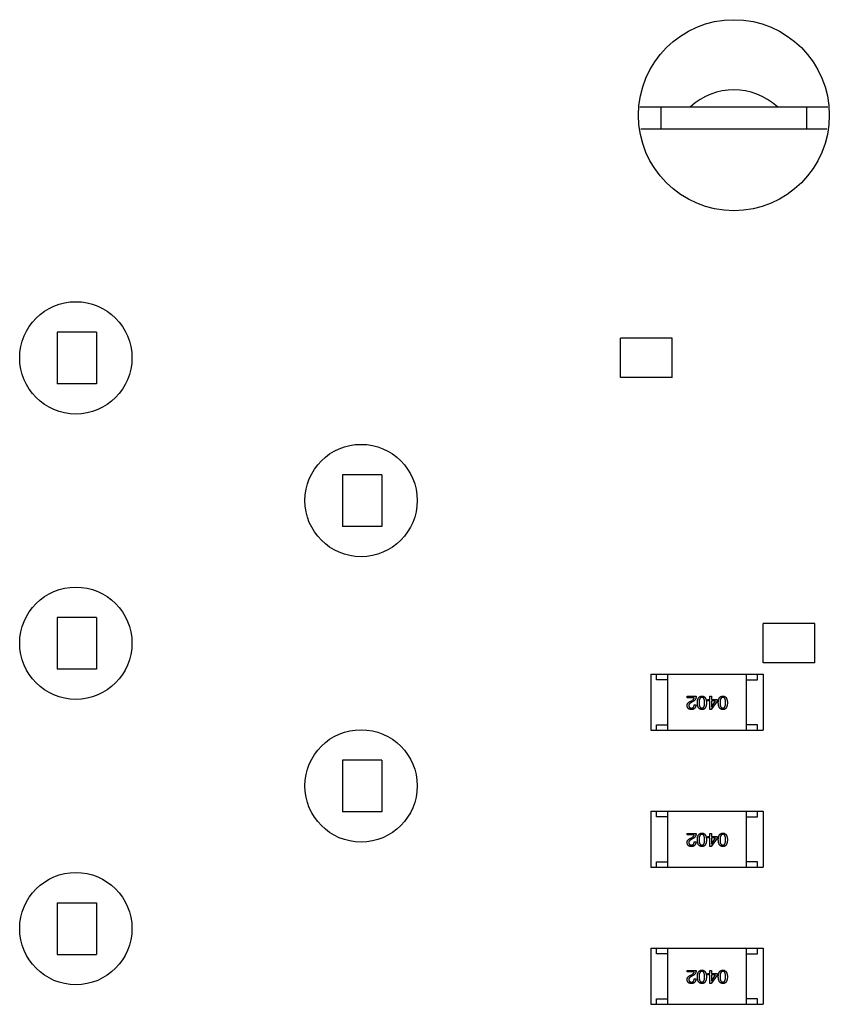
# Model space of a CAD drawing. Header units: millimetres. Extents: x 72 to 239, y 133 to 319.
# Tile 32 of 240: x 160.36 to 167.57, y 143.63 to 152.39. Entities that reach past the tile are written whole.
import ezdxf

# ---------------------------------------------------------------- set-up
doc = ezdxf.new("R2010")
doc.units = ezdxf.units.MM
doc.header["$LTSCALE"] = 5
doc.layers.get('0').update_dxf_attribs({"linetype": 'CONTINUOUS'})

msp = doc.modelspace()

# ---------------------------------------------------------------- linework, layer by layer
for p, q in [((165.8797, 151.619), (167.553, 151.619)), ((166.0664, 151.619), (166.0664, 151.419)), ((167.3664, 151.419), (167.3664, 151.619)), ((167.5442, 151.419), (165.8886, 151.419)), ((161.0414, 149.6125), (160.6914, 149.6125)), ((160.6914, 149.6125), (160.6914, 149.1525)), ((161.0414, 149.6125), (161.0414, 149.1525)), ((166.1664, 149.5605), (165.7064, 149.5605)), ((165.7064, 149.2105), (165.7064, 149.5605)), ((166.1664, 149.2105), (166.1664, 149.5605)), ((166.1664, 149.2105), (165.7064, 149.2105)), ((161.0414, 149.1525), (160.6914, 149.1525)), ((163.5814, 148.3425), (163.2314, 148.3425)), ((163.2314, 148.3425), (163.2314, 147.8825)), ((163.5814, 148.3425), (163.5814, 147.8825)), ((163.5814, 147.8825), (163.2314, 147.8825)), ((161.0414, 147.0725), (160.6914, 147.0725)), ((160.6914, 147.0725), (160.6914, 146.6125)), ((161.0414, 147.0725), (161.0414, 146.6125)), ((167.4364, 147.0205), (166.9764, 147.0205)), ((166.9764, 146.6705), (166.9764, 147.0205)), ((167.4364, 146.6705), (167.4364, 147.0205)), ((167.4364, 146.6705), (166.9764, 146.6705)), ((161.0414, 146.6125), (160.6914, 146.6125)), ((165.9783, 146.5689), (166.9783, 146.5689)), ((165.9783, 146.5689), (165.9783, 146.0689)), ((166.0283, 146.5189), (166.0283, 146.5689)), ((166.1283, 146.0689), (166.1283, 146.5689)), ((166.8283, 146.0689), (166.8283, 146.5689)), ((166.9283, 146.5189), (166.9283, 146.5689)), ((166.9783, 146.5689), (166.9783, 146.0689)), ((166.1283, 146.5189), (166.0283, 146.5189)), ((166.8283, 146.5189), (166.9283, 146.5189)), ((166.2998, 146.3713), (166.3804, 146.3713)), ((166.2998, 146.3575), (166.2998, 146.3713)), ((166.5014, 146.3713), (166.5158, 146.3713)), ((166.5014, 146.3424), (166.5014, 146.3713)), ((166.5158, 146.3713), (166.5158, 146.3424)), ((166.3641, 146.3575), (166.2998, 146.3575)), ((166.3319, 146.328), (166.3444, 146.3352)), ((166.3529, 146.3247), (166.3372, 146.3155)), ((166.3627, 146.2959), (166.3778, 146.2959)), ((166.4837, 146.3424), (166.5014, 146.3424)), ((166.4837, 146.33), (166.4837, 146.3424)), ((166.5014, 146.33), (166.4837, 146.33)), ((166.5014, 146.2532), (166.5014, 146.33)), ((166.5676, 146.328), (166.5138, 146.2532)), ((166.5158, 146.3424), (166.5676, 146.3424)), ((166.5538, 146.33), (166.5158, 146.33)), ((166.5158, 146.33), (166.5158, 146.2762)), ((166.5158, 146.2762), (166.5165, 146.2762)), ((166.5165, 146.2762), (166.5538, 146.33)), ((166.5676, 146.3424), (166.5676, 146.328)), ((166.5138, 146.2532), (166.5014, 146.2532)), ((166.0283, 146.1189), (166.1283, 146.1189)), ((166.0283, 146.0689), (166.0283, 146.1189)), ((166.9283, 146.1189), (166.8283, 146.1189)), ((166.9283, 146.0689), (166.9283, 146.1189)), ((165.9783, 146.0689), (166.9783, 146.0689)), ((163.5814, 145.8025), (163.2314, 145.8025)), ((163.2314, 145.8025), (163.2314, 145.3425)), ((163.5814, 145.8025), (163.5814, 145.3425)), ((163.5814, 145.3425), (163.2314, 145.3425)), ((165.9783, 145.3495), (166.9783, 145.3495)), ((165.9783, 145.3495), (165.9783, 144.8495)), ((166.0283, 145.2995), (166.0283, 145.3495)), ((166.1283, 144.8495), (166.1283, 145.3495)), ((166.8283, 144.8495), (166.8283, 145.3495)), ((166.9283, 145.2995), (166.9283, 145.3495)), ((166.9783, 145.3495), (166.9783, 144.8495)), ((166.1283, 145.2995), (166.0283, 145.2995)), ((166.8283, 145.2995), (166.9283, 145.2995)), ((166.2998, 145.1518), (166.3804, 145.1518)), ((166.2998, 145.1381), (166.2998, 145.1518)), ((166.3641, 145.1381), (166.2998, 145.1381)), ((166.5014, 145.1518), (166.5158, 145.1518)), ((166.5014, 145.123), (166.5014, 145.1518)), ((166.5158, 145.1518), (166.5158, 145.123)), ((166.3319, 145.1086), (166.3444, 145.1158)), ((166.3529, 145.1053), (166.3372, 145.0961)), ((166.3627, 145.0764), (166.3778, 145.0764)), ((166.4837, 145.123), (166.5014, 145.123)), ((166.4837, 145.1105), (166.4837, 145.123)), ((166.5014, 145.1105), (166.4837, 145.1105)), ((166.5014, 145.0338), (166.5014, 145.1105)), ((166.5676, 145.1086), (166.5138, 145.0338)), ((166.5158, 145.123), (166.5676, 145.123)), ((166.5538, 145.1105), (166.5158, 145.1105)), ((166.5158, 145.1105), (166.5158, 145.0568)), ((166.5158, 145.0568), (166.5165, 145.0568)), ((166.5165, 145.0568), (166.5538, 145.1105)), ((166.5676, 145.123), (166.5676, 145.1086)), ((166.5138, 145.0338), (166.5014, 145.0338)), ((166.0283, 144.8995), (166.1283, 144.8995)), ((166.0283, 144.8495), (166.0283, 144.8995)), ((166.9283, 144.8995), (166.8283, 144.8995)), ((166.9283, 144.8495), (166.9283, 144.8995)), ((165.9783, 144.8495), (166.9783, 144.8495)), ((160.6914, 144.5325), (161.0414, 144.5325)), ((160.6914, 144.5325), (160.6914, 144.0725)), ((161.0414, 144.5325), (161.0414, 144.0725)), ((165.9783, 144.13), (166.9783, 144.13)), ((165.9783, 144.13), (165.9783, 143.63)), ((166.0283, 144.08), (166.0283, 144.13)), ((166.1283, 144.08), (166.0283, 144.08)), ((166.1283, 143.63), (166.1283, 144.13)), ((166.8283, 143.63), (166.8283, 144.13)), ((166.8283, 144.08), (166.9283, 144.08)), ((166.9283, 144.08), (166.9283, 144.13)), ((166.9783, 144.13), (166.9783, 143.63)), ((160.6914, 144.0725), (161.0414, 144.0725)), ((166.2998, 143.9324), (166.3804, 143.9324)), ((166.2998, 143.9186), (166.2998, 143.9324)), ((166.3641, 143.9186), (166.2998, 143.9186)), ((166.5014, 143.9324), (166.5158, 143.9324)), ((166.5014, 143.9035), (166.5014, 143.9324)), ((166.5158, 143.9324), (166.5158, 143.9035)), ((166.3319, 143.8891), (166.3444, 143.8963)), ((166.3529, 143.8858), (166.3372, 143.8767)), ((166.3627, 143.857), (166.3778, 143.857)), ((166.4837, 143.9035), (166.5014, 143.9035)), ((166.4837, 143.8911), (166.4837, 143.9035)), ((166.5014, 143.8911), (166.4837, 143.8911)), ((166.5014, 143.8144), (166.5014, 143.8911)), ((166.5676, 143.8891), (166.5138, 143.8144)), ((166.5158, 143.9035), (166.5676, 143.9035)), ((166.5538, 143.8911), (166.5158, 143.8911)), ((166.5158, 143.8911), (166.5158, 143.8373)), ((166.5158, 143.8373), (166.5165, 143.8373)), ((166.5165, 143.8373), (166.5538, 143.8911)), ((166.5676, 143.9035), (166.5676, 143.8891)), ((166.5138, 143.8144), (166.5014, 143.8144)), ((166.0283, 143.68), (166.1283, 143.68)), ((166.0283, 143.63), (166.0283, 143.68)), ((166.9283, 143.68), (166.8283, 143.68)), ((166.9283, 143.63), (166.9283, 143.68)), ((165.9783, 143.63), (166.9783, 143.63))]:
    msp.add_line(p, q)
for centre, radius in [((166.7164, 151.544), 0.85), ((160.8564, 149.384), 0.5), ((163.3964, 148.114), 0.5), ((160.8564, 146.844), 0.5), ((163.3964, 145.574), 0.5), ((160.8564, 144.304), 0.5)]:
    msp.add_circle(centre, radius)
msp.add_arc((166.7164, 151.194), 0.575, 47.65739, 132.34261)
for points, knots in [([(166.3804, 146.3713), (166.3804, 146.3699), (166.3803, 146.3674), (166.3799, 146.3635), (166.3793, 146.3599), (166.3785, 146.3563), (166.3775, 146.3529), (166.3763, 146.3497), (166.3749, 146.3465), (166.3733, 146.3435), (166.3714, 146.3407), (166.3694, 146.338), (166.3672, 146.3354), (166.3647, 146.333), (166.3621, 146.3307), (166.3592, 146.3285), (166.3562, 146.3265), (166.354, 146.3253), (166.3529, 146.3247)], [0, 0, 0, 0, 0.069512, 0.136307, 0.201431, 0.265186, 0.327322, 0.388242, 0.448098, 0.507757, 0.566952, 0.626243, 0.686026, 0.745963, 0.807549, 0.869906, 0.934172, 1, 1, 1, 1]), ([(166.3911, 146.3142), (166.3912, 146.3166), (166.3913, 146.3212), (166.3919, 146.3278), (166.3928, 146.334), (166.394, 146.3397), (166.3955, 146.345), (166.3973, 146.3498), (166.3994, 146.3542), (166.4018, 146.3582), (166.4045, 146.3616), (166.4075, 146.3647), (166.4108, 146.3673), (166.4144, 146.3694), (166.4183, 146.371), (166.4225, 146.3723), (166.427, 146.373), (166.4301, 146.3732), (166.4317, 146.3732)], [0, 0, 0, 0, 0.08769, 0.170218, 0.24749, 0.319818, 0.387758, 0.451391, 0.511445, 0.568185, 0.622681, 0.67526, 0.726746, 0.778428, 0.830764, 0.884397, 0.940866, 1, 1, 1, 1]), ([(166.4317, 146.3614), (166.4307, 146.3614), (166.4288, 146.3612), (166.4259, 146.3606), (166.4232, 146.3596), (166.4208, 146.3583), (166.4185, 146.3566), (166.4165, 146.3545), (166.4146, 146.3521), (166.413, 146.3493), (166.4115, 146.3461), (166.4102, 146.3426), (166.4092, 146.3387), (166.4083, 146.3345), (166.4076, 146.33), (166.4072, 146.325), (166.4069, 146.3197), (166.4068, 146.3161), (166.4068, 146.3142)], [0, 0, 0, 0, 0.050879, 0.099377, 0.146973, 0.193618, 0.240619, 0.289461, 0.34047, 0.395283, 0.453059, 0.515633, 0.582666, 0.655287, 0.732971, 0.815933, 0.905166, 1, 1, 1, 1]), ([(166.4317, 146.3732), (166.4333, 146.3732), (166.4364, 146.373), (166.4409, 146.3723), (166.4451, 146.371), (166.4491, 146.3694), (166.4527, 146.3673), (166.456, 146.3647), (166.459, 146.3617), (166.4617, 146.3581), (166.4641, 146.3542), (166.4662, 146.3498), (166.468, 146.345), (166.4694, 146.3397), (166.4707, 146.334), (166.4715, 146.3278), (166.4722, 146.3212), (166.4723, 146.3166), (166.4724, 146.3142)], [0, 0, 0, 0, 0.059135, 0.115606, 0.169241, 0.221578, 0.273261, 0.324749, 0.377329, 0.431642, 0.488541, 0.548597, 0.612232, 0.680174, 0.752504, 0.829777, 0.912307, 1, 1, 1, 1]), ([(166.456, 146.3142), (166.456, 146.3161), (166.4559, 146.3198), (166.4556, 146.3252), (166.4552, 146.3302), (166.4546, 146.3348), (166.4537, 146.339), (166.4527, 146.3429), (166.4514, 146.3464), (166.45, 146.3496), (166.4484, 146.3524), (166.4466, 146.3548), (166.4446, 146.3568), (166.4424, 146.3585), (166.44, 146.3599), (166.4374, 146.3608), (166.4346, 146.3613), (166.4327, 146.3614), (166.4317, 146.3614)], [0, 0, 0, 0, 0.096457, 0.187288, 0.27178, 0.350132, 0.423455, 0.491343, 0.554037, 0.612253, 0.666313, 0.717038, 0.764921, 0.811214, 0.856775, 0.902988, 0.950234, 1, 1, 1, 1]), ([(166.5776, 146.3142), (166.5777, 146.3166), (166.5778, 146.3212), (166.5785, 146.3278), (166.5793, 146.334), (166.5805, 146.3397), (166.582, 146.345), (166.5838, 146.3498), (166.5859, 146.3542), (166.5883, 146.3582), (166.591, 146.3616), (166.594, 146.3647), (166.5973, 146.3673), (166.6009, 146.3694), (166.6049, 146.371), (166.6091, 146.3723), (166.6136, 146.373), (166.6167, 146.3732), (166.6183, 146.3732)], [0, 0, 0, 0, 0.08769, 0.170218, 0.24749, 0.319818, 0.387758, 0.451391, 0.511445, 0.568185, 0.622681, 0.67526, 0.726746, 0.778428, 0.830764, 0.884397, 0.940866, 1, 1, 1, 1]), ([(166.6183, 146.3614), (166.6173, 146.3614), (166.6153, 146.3612), (166.6124, 146.3606), (166.6098, 146.3596), (166.6073, 146.3583), (166.605, 146.3566), (166.603, 146.3545), (166.6011, 146.3521), (166.5995, 146.3493), (166.598, 146.3461), (166.5968, 146.3426), (166.5957, 146.3387), (166.5948, 146.3345), (166.5942, 146.33), (166.5937, 146.325), (166.5934, 146.3197), (166.5934, 146.3161), (166.5933, 146.3142)], [0, 0, 0, 0, 0.050879, 0.099377, 0.146973, 0.193618, 0.240619, 0.289461, 0.34047, 0.395283, 0.453059, 0.515633, 0.582666, 0.655287, 0.732971, 0.815933, 0.905166, 1, 1, 1, 1]), ([(166.6183, 146.3732), (166.6198, 146.3732), (166.623, 146.373), (166.6275, 146.3723), (166.6317, 146.371), (166.6356, 146.3694), (166.6392, 146.3673), (166.6425, 146.3647), (166.6455, 146.3617), (166.6482, 146.3581), (166.6506, 146.3542), (166.6527, 146.3498), (166.6545, 146.345), (166.656, 146.3397), (166.6572, 146.334), (166.6581, 146.3278), (166.6587, 146.3212), (166.6588, 146.3166), (166.6589, 146.3142)], [0, 0, 0, 0, 0.059135, 0.115606, 0.169241, 0.221578, 0.273261, 0.324749, 0.377329, 0.431642, 0.488541, 0.548597, 0.612232, 0.680174, 0.752504, 0.829777, 0.912307, 1, 1, 1, 1]), ([(166.6425, 146.3142), (166.6425, 146.3161), (166.6425, 146.3198), (166.6422, 146.3252), (166.6417, 146.3302), (166.6411, 146.3348), (166.6402, 146.339), (166.6392, 146.3429), (166.638, 146.3464), (166.6365, 146.3496), (166.6349, 146.3524), (166.6331, 146.3548), (166.6311, 146.3568), (166.6289, 146.3585), (166.6265, 146.3599), (166.6239, 146.3608), (166.6212, 146.3613), (166.6192, 146.3614), (166.6183, 146.3614)], [0, 0, 0, 0, 0.096457, 0.187288, 0.27178, 0.350132, 0.423455, 0.491343, 0.554037, 0.612253, 0.666313, 0.717038, 0.764921, 0.811214, 0.856775, 0.902988, 0.950234, 1, 1, 1, 1]), ([(166.2998, 146.2886), (166.2998, 146.2896), (166.2997, 146.2916), (166.3, 146.2946), (166.3005, 146.2974), (166.3012, 146.3002), (166.3023, 146.3029), (166.3037, 146.3056), (166.3053, 146.3082), (166.3072, 146.3107), (166.3093, 146.3131), (166.3117, 146.3155), (166.3144, 146.3177), (166.3174, 146.3199), (166.3206, 146.3221), (166.3241, 146.3241), (166.3279, 146.3261), (166.3306, 146.3274), (166.3319, 146.328)], [0, 0, 0, 0, 0.055083, 0.109453, 0.162685, 0.21614, 0.26961, 0.324284, 0.380202, 0.437433, 0.497084, 0.559152, 0.624288, 0.692446, 0.763862, 0.838743, 0.917269, 1, 1, 1, 1]), ([(166.3372, 146.2532), (166.3357, 146.2533), (166.3329, 146.2535), (166.3289, 146.2541), (166.3251, 146.255), (166.3216, 146.2561), (166.3183, 146.2575), (166.3153, 146.2591), (166.3126, 146.2609), (166.3101, 146.263), (166.3079, 146.2654), (166.3059, 146.268), (166.3042, 146.2708), (166.3028, 146.2739), (166.3016, 146.2772), (166.3007, 146.2808), (166.3001, 146.2847), (166.2999, 146.2873), (166.2998, 146.2886)], [0, 0, 0, 0, 0.074847, 0.14558, 0.212628, 0.276599, 0.337792, 0.396608, 0.453638, 0.509854, 0.565589, 0.621545, 0.678777, 0.737222, 0.798388, 0.862259, 0.929312, 1, 1, 1, 1]), ([(166.3372, 146.3155), (166.3362, 146.315), (166.3344, 146.3141), (166.3318, 146.3126), (166.3294, 146.311), (166.3272, 146.3094), (166.3252, 146.3078), (166.3234, 146.3062), (166.3217, 146.3045), (166.3203, 146.3028), (166.319, 146.301), (166.3179, 146.2993), (166.3171, 146.2975), (166.3163, 146.2956), (166.3159, 146.2938), (166.3155, 146.2919), (166.3154, 146.2899), (166.3155, 146.2886), (166.3155, 146.288)], [0, 0, 0, 0, 0.084365, 0.165386, 0.24176, 0.314729, 0.38433, 0.449952, 0.513164, 0.5734, 0.630824, 0.68644, 0.740136, 0.792605, 0.844515, 0.896112, 0.947763, 1, 1, 1, 1]), ([(166.3155, 146.288), (166.3156, 146.2872), (166.3157, 146.2856), (166.3161, 146.2832), (166.3167, 146.2811), (166.3174, 146.2791), (166.3184, 146.2772), (166.3194, 146.2755), (166.3207, 146.274), (166.322, 146.2725), (166.3236, 146.2713), (166.3254, 146.2702), (166.3273, 146.2693), (166.3293, 146.2685), (166.3315, 146.2679), (166.3339, 146.2674), (166.3365, 146.2671), (166.3382, 146.2671), (166.3391, 146.267)], [0, 0, 0, 0, 0.069456, 0.136175, 0.198596, 0.258993, 0.316838, 0.37342, 0.428889, 0.48454, 0.540119, 0.597644, 0.65702, 0.718534, 0.783117, 0.851564, 0.923888, 1, 1, 1, 1]), ([(166.3778, 146.2959), (166.3778, 146.2942), (166.3776, 146.2909), (166.3771, 146.2862), (166.3763, 146.2818), (166.3751, 146.2777), (166.3737, 146.274), (166.3719, 146.2705), (166.3698, 146.2673), (166.3674, 146.2645), (166.3647, 146.262), (166.3616, 146.2598), (166.3583, 146.2579), (166.3547, 146.2563), (166.3507, 146.255), (166.3465, 146.2541), (166.3419, 146.2535), (166.3388, 146.2533), (166.3372, 146.2532)], [0, 0, 0, 0, 0.074935, 0.145873, 0.212498, 0.27598, 0.33603, 0.394042, 0.450372, 0.505546, 0.560812, 0.616481, 0.673265, 0.732328, 0.7938, 0.858943, 0.92718, 1, 1, 1, 1]), ([(166.3391, 146.267), (166.3401, 146.267), (166.3419, 146.2671), (166.3445, 146.2674), (166.3469, 146.268), (166.3492, 146.2687), (166.3513, 146.2698), (166.3532, 146.271), (166.355, 146.2725), (166.3565, 146.2742), (166.358, 146.2761), (166.3592, 146.2783), (166.3602, 146.2807), (166.3611, 146.2833), (166.3618, 146.2861), (166.3623, 146.2892), (166.3626, 146.2924), (166.3627, 146.2947), (166.3627, 146.2959)], [0, 0, 0, 0, 0.065945, 0.127767, 0.186553, 0.242898, 0.297728, 0.351599, 0.404854, 0.459191, 0.515338, 0.573322, 0.634405, 0.698538, 0.767039, 0.84022, 0.917406, 1, 1, 1, 1]), ([(166.3444, 146.3352), (166.3458, 146.336), (166.3485, 146.3376), (166.3522, 146.3402), (166.3554, 146.3428), (166.3581, 146.3456), (166.3604, 146.3484), (166.3621, 146.3513), (166.3634, 146.3544), (166.3638, 146.3565), (166.3641, 146.3575)], [0, 0, 0, 0, 0.158292, 0.304606, 0.440272, 0.565336, 0.681745, 0.791834, 0.896966, 1, 1, 1, 1]), ([(166.4317, 146.2532), (166.4302, 146.2533), (166.4271, 146.2535), (166.4227, 146.2544), (166.4185, 146.2557), (166.4147, 146.2574), (166.4111, 146.2597), (166.4078, 146.2624), (166.4048, 146.2655), (166.4021, 146.2692), (166.3997, 146.2732), (166.3976, 146.2777), (166.3958, 146.2827), (166.3943, 146.2881), (166.393, 146.294), (166.3921, 146.3003), (166.3914, 146.3071), (166.3912, 146.3118), (166.3911, 146.3142)], [0, 0, 0, 0, 0.057415, 0.112361, 0.16496, 0.216437, 0.267441, 0.318839, 0.371478, 0.426325, 0.483626, 0.544235, 0.608673, 0.677374, 0.750405, 0.828394, 0.911525, 1, 1, 1, 1]), ([(166.4068, 146.3142), (166.4068, 146.3123), (166.4069, 146.3086), (166.4072, 146.3033), (166.4076, 146.2983), (166.4083, 146.2937), (166.4092, 146.2894), (166.4102, 146.2855), (166.4115, 146.282), (166.4129, 146.2788), (166.4146, 146.2761), (166.4165, 146.2736), (166.4185, 146.2716), (166.4208, 146.2699), (166.4232, 146.2686), (166.4259, 146.2677), (166.4288, 146.2671), (166.4307, 146.267), (166.4317, 146.267)], [0, 0, 0, 0, 0.095719, 0.185854, 0.269738, 0.347952, 0.420315, 0.487894, 0.550245, 0.608186, 0.662454, 0.713283, 0.761375, 0.808209, 0.854301, 0.901312, 0.949396, 1, 1, 1, 1]), ([(166.4317, 146.267), (166.4327, 146.267), (166.4346, 146.2671), (166.4374, 146.2677), (166.44, 146.2686), (166.4424, 146.2699), (166.4446, 146.2716), (166.4466, 146.2736), (166.4484, 146.2761), (166.45, 146.2789), (166.4514, 146.282), (166.4527, 146.2855), (166.4537, 146.2894), (166.4546, 146.2937), (166.4552, 146.2983), (166.4556, 146.3033), (166.4559, 146.3086), (166.456, 146.3123), (166.456, 146.3142)], [0, 0, 0, 0, 0.049764, 0.097007, 0.143217, 0.188577, 0.235116, 0.282997, 0.333719, 0.387776, 0.445989, 0.508679, 0.576563, 0.649481, 0.728235, 0.812722, 0.903548, 1, 1, 1, 1]), ([(166.4724, 146.3142), (166.4723, 146.3118), (166.4722, 146.3071), (166.4715, 146.3002), (166.4707, 146.2938), (166.4694, 146.2879), (166.468, 146.2824), (166.4662, 146.2774), (166.4641, 146.2729), (166.4617, 146.2688), (166.459, 146.2652), (166.456, 146.2621), (166.4527, 146.2594), (166.4491, 146.2572), (166.4451, 146.2555), (166.4409, 146.2542), (166.4364, 146.2534), (166.4333, 146.2533), (166.4317, 146.2532)], [0, 0, 0, 0, 0.088823, 0.172287, 0.250296, 0.323438, 0.392244, 0.456221, 0.516635, 0.573871, 0.628, 0.680335, 0.731489, 0.782557, 0.834044, 0.886738, 0.942089, 1, 1, 1, 1]), ([(166.6183, 146.2532), (166.6167, 146.2533), (166.6136, 146.2535), (166.6092, 146.2544), (166.605, 146.2557), (166.6012, 146.2574), (166.5976, 146.2597), (166.5943, 146.2624), (166.5913, 146.2655), (166.5886, 146.2692), (166.5862, 146.2732), (166.5841, 146.2777), (166.5823, 146.2827), (166.5808, 146.2881), (166.5796, 146.294), (166.5786, 146.3003), (166.5779, 146.3071), (166.5777, 146.3118), (166.5776, 146.3142)], [0, 0, 0, 0, 0.057415, 0.112361, 0.16496, 0.216437, 0.267441, 0.318839, 0.371478, 0.426325, 0.483626, 0.544235, 0.608673, 0.677374, 0.750405, 0.828394, 0.911525, 1, 1, 1, 1]), ([(166.5933, 146.3142), (166.5934, 146.3123), (166.5934, 146.3086), (166.5937, 146.3033), (166.5942, 146.2983), (166.5948, 146.2937), (166.5957, 146.2894), (166.5968, 146.2855), (166.598, 146.282), (166.5995, 146.2788), (166.6012, 146.2761), (166.603, 146.2736), (166.6051, 146.2716), (166.6073, 146.2699), (166.6098, 146.2686), (166.6124, 146.2677), (166.6153, 146.2671), (166.6173, 146.267), (166.6183, 146.267)], [0, 0, 0, 0, 0.095719, 0.185854, 0.269738, 0.347952, 0.420315, 0.487894, 0.550245, 0.608186, 0.662454, 0.713283, 0.761375, 0.808209, 0.854301, 0.901312, 0.949396, 1, 1, 1, 1]), ([(166.6183, 146.267), (166.6192, 146.267), (166.6212, 146.2671), (166.6239, 146.2677), (166.6265, 146.2686), (166.6289, 146.2699), (166.6311, 146.2716), (166.6331, 146.2736), (166.6349, 146.2761), (166.6365, 146.2789), (166.638, 146.282), (166.6392, 146.2855), (166.6402, 146.2894), (166.6411, 146.2937), (166.6417, 146.2983), (166.6422, 146.3033), (166.6425, 146.3086), (166.6425, 146.3123), (166.6425, 146.3142)], [0, 0, 0, 0, 0.049764, 0.097007, 0.143217, 0.188577, 0.235116, 0.282997, 0.333719, 0.387776, 0.445989, 0.508679, 0.576563, 0.649481, 0.728235, 0.812722, 0.903548, 1, 1, 1, 1]), ([(166.6589, 146.3142), (166.6588, 146.3118), (166.6587, 146.3071), (166.6581, 146.3002), (166.6572, 146.2938), (166.656, 146.2879), (166.6545, 146.2824), (166.6527, 146.2774), (166.6506, 146.2729), (166.6482, 146.2688), (166.6455, 146.2652), (166.6425, 146.2621), (166.6392, 146.2594), (166.6356, 146.2572), (166.6317, 146.2555), (166.6275, 146.2542), (166.623, 146.2534), (166.6198, 146.2533), (166.6183, 146.2532)], [0, 0, 0, 0, 0.088823, 0.172287, 0.250296, 0.323438, 0.392244, 0.456221, 0.516635, 0.573871, 0.628, 0.680335, 0.731489, 0.782557, 0.834044, 0.886738, 0.942089, 1, 1, 1, 1]), ([(166.3444, 145.1158), (166.3458, 145.1166), (166.3485, 145.1182), (166.3522, 145.1207), (166.3554, 145.1234), (166.3581, 145.1262), (166.3604, 145.129), (166.3621, 145.1319), (166.3634, 145.1349), (166.3638, 145.137), (166.3641, 145.1381)], [0, 0, 0, 0, 0.158292, 0.304606, 0.440272, 0.565336, 0.681745, 0.791834, 0.896966, 1, 1, 1, 1]), ([(166.3804, 145.1518), (166.3804, 145.1505), (166.3803, 145.1479), (166.3799, 145.1441), (166.3793, 145.1404), (166.3785, 145.1369), (166.3775, 145.1335), (166.3763, 145.1302), (166.3749, 145.1271), (166.3733, 145.1241), (166.3714, 145.1213), (166.3694, 145.1186), (166.3672, 145.116), (166.3647, 145.1136), (166.3621, 145.1113), (166.3592, 145.1091), (166.3562, 145.1071), (166.354, 145.1059), (166.3529, 145.1053)], [0, 0, 0, 0, 0.069512, 0.136307, 0.201431, 0.265186, 0.327322, 0.388242, 0.448098, 0.507757, 0.566952, 0.626243, 0.686026, 0.745963, 0.807549, 0.869906, 0.934172, 1, 1, 1, 1]), ([(166.3911, 145.0948), (166.3912, 145.0972), (166.3913, 145.1017), (166.3919, 145.1084), (166.3928, 145.1145), (166.394, 145.1203), (166.3955, 145.1256), (166.3973, 145.1304), (166.3994, 145.1348), (166.4018, 145.1387), (166.4045, 145.1422), (166.4075, 145.1453), (166.4108, 145.1478), (166.4144, 145.15), (166.4183, 145.1516), (166.4225, 145.1528), (166.427, 145.1536), (166.4301, 145.1537), (166.4317, 145.1538)], [0, 0, 0, 0, 0.08769, 0.170218, 0.24749, 0.319818, 0.387758, 0.451391, 0.511445, 0.568185, 0.622681, 0.67526, 0.726746, 0.778428, 0.830764, 0.884397, 0.940866, 1, 1, 1, 1]), ([(166.4317, 145.142), (166.4307, 145.1419), (166.4288, 145.1418), (166.4259, 145.1412), (166.4232, 145.1402), (166.4208, 145.1389), (166.4185, 145.1372), (166.4165, 145.1351), (166.4146, 145.1326), (166.413, 145.1298), (166.4115, 145.1267), (166.4102, 145.1232), (166.4092, 145.1193), (166.4083, 145.1151), (166.4076, 145.1105), (166.4072, 145.1056), (166.4069, 145.1003), (166.4068, 145.0967), (166.4068, 145.0948)], [0, 0, 0, 0, 0.050879, 0.099377, 0.146973, 0.193618, 0.240619, 0.289461, 0.34047, 0.395283, 0.453059, 0.515633, 0.582666, 0.655287, 0.732971, 0.815933, 0.905166, 1, 1, 1, 1]), ([(166.4317, 145.1538), (166.4333, 145.1537), (166.4364, 145.1536), (166.4409, 145.1528), (166.4451, 145.1516), (166.4491, 145.15), (166.4527, 145.1478), (166.456, 145.1453), (166.459, 145.1422), (166.4617, 145.1387), (166.4641, 145.1348), (166.4662, 145.1304), (166.468, 145.1256), (166.4694, 145.1203), (166.4707, 145.1145), (166.4715, 145.1084), (166.4722, 145.1017), (166.4723, 145.0972), (166.4724, 145.0948)], [0, 0, 0, 0, 0.059135, 0.115606, 0.169241, 0.221578, 0.273261, 0.324749, 0.377329, 0.431642, 0.488541, 0.548597, 0.612232, 0.680174, 0.752504, 0.829777, 0.912307, 1, 1, 1, 1]), ([(166.456, 145.0948), (166.456, 145.0967), (166.4559, 145.1004), (166.4556, 145.1057), (166.4552, 145.1107), (166.4546, 145.1154), (166.4537, 145.1196), (166.4527, 145.1235), (166.4514, 145.127), (166.45, 145.1302), (166.4484, 145.133), (166.4466, 145.1354), (166.4446, 145.1374), (166.4424, 145.1391), (166.44, 145.1404), (166.4374, 145.1414), (166.4346, 145.1419), (166.4327, 145.142), (166.4317, 145.142)], [0, 0, 0, 0, 0.096457, 0.187288, 0.27178, 0.350132, 0.423455, 0.491343, 0.554037, 0.612253, 0.666313, 0.717038, 0.764921, 0.811214, 0.856775, 0.902988, 0.950234, 1, 1, 1, 1]), ([(166.5776, 145.0948), (166.5777, 145.0972), (166.5778, 145.1017), (166.5785, 145.1084), (166.5793, 145.1145), (166.5805, 145.1203), (166.582, 145.1256), (166.5838, 145.1304), (166.5859, 145.1348), (166.5883, 145.1387), (166.591, 145.1422), (166.594, 145.1453), (166.5973, 145.1478), (166.6009, 145.15), (166.6049, 145.1516), (166.6091, 145.1528), (166.6136, 145.1536), (166.6167, 145.1537), (166.6183, 145.1538)], [0, 0, 0, 0, 0.08769, 0.170218, 0.24749, 0.319818, 0.387758, 0.451391, 0.511445, 0.568185, 0.622681, 0.67526, 0.726746, 0.778428, 0.830764, 0.884397, 0.940866, 1, 1, 1, 1]), ([(166.6183, 145.142), (166.6173, 145.1419), (166.6153, 145.1418), (166.6124, 145.1412), (166.6098, 145.1402), (166.6073, 145.1389), (166.605, 145.1372), (166.603, 145.1351), (166.6011, 145.1326), (166.5995, 145.1298), (166.598, 145.1267), (166.5968, 145.1232), (166.5957, 145.1193), (166.5948, 145.1151), (166.5942, 145.1105), (166.5937, 145.1056), (166.5934, 145.1003), (166.5934, 145.0967), (166.5933, 145.0948)], [0, 0, 0, 0, 0.050879, 0.099377, 0.146973, 0.193618, 0.240619, 0.289461, 0.34047, 0.395283, 0.453059, 0.515633, 0.582666, 0.655287, 0.732971, 0.815933, 0.905166, 1, 1, 1, 1]), ([(166.6183, 145.1538), (166.6198, 145.1537), (166.623, 145.1536), (166.6275, 145.1528), (166.6317, 145.1516), (166.6356, 145.15), (166.6392, 145.1478), (166.6425, 145.1453), (166.6455, 145.1422), (166.6482, 145.1387), (166.6506, 145.1348), (166.6527, 145.1304), (166.6545, 145.1256), (166.656, 145.1203), (166.6572, 145.1145), (166.6581, 145.1084), (166.6587, 145.1017), (166.6588, 145.0972), (166.6589, 145.0948)], [0, 0, 0, 0, 0.059135, 0.115606, 0.169241, 0.221578, 0.273261, 0.324749, 0.377329, 0.431642, 0.488541, 0.548597, 0.612232, 0.680174, 0.752504, 0.829777, 0.912307, 1, 1, 1, 1]), ([(166.6425, 145.0948), (166.6425, 145.0967), (166.6425, 145.1004), (166.6422, 145.1057), (166.6417, 145.1107), (166.6411, 145.1154), (166.6402, 145.1196), (166.6392, 145.1235), (166.638, 145.127), (166.6365, 145.1302), (166.6349, 145.133), (166.6331, 145.1354), (166.6311, 145.1374), (166.6289, 145.1391), (166.6265, 145.1404), (166.6239, 145.1414), (166.6212, 145.1419), (166.6192, 145.142), (166.6183, 145.142)], [0, 0, 0, 0, 0.096457, 0.187288, 0.27178, 0.350132, 0.423455, 0.491343, 0.554037, 0.612253, 0.666313, 0.717038, 0.764921, 0.811214, 0.856775, 0.902988, 0.950234, 1, 1, 1, 1]), ([(166.2998, 145.0692), (166.2998, 145.0702), (166.2997, 145.0722), (166.3, 145.0751), (166.3005, 145.078), (166.3012, 145.0808), (166.3023, 145.0835), (166.3037, 145.0862), (166.3053, 145.0887), (166.3072, 145.0912), (166.3093, 145.0937), (166.3117, 145.096), (166.3144, 145.0983), (166.3174, 145.1005), (166.3206, 145.1027), (166.3241, 145.1047), (166.3279, 145.1067), (166.3306, 145.1079), (166.3319, 145.1086)], [0, 0, 0, 0, 0.055083, 0.109453, 0.162685, 0.21614, 0.26961, 0.324284, 0.380202, 0.437433, 0.497084, 0.559152, 0.624288, 0.692446, 0.763862, 0.838743, 0.917269, 1, 1, 1, 1]), ([(166.3372, 145.0338), (166.3357, 145.0339), (166.3329, 145.0341), (166.3289, 145.0347), (166.3251, 145.0356), (166.3216, 145.0367), (166.3183, 145.038), (166.3153, 145.0396), (166.3126, 145.0415), (166.3101, 145.0436), (166.3079, 145.0459), (166.3059, 145.0485), (166.3042, 145.0514), (166.3028, 145.0545), (166.3016, 145.0578), (166.3007, 145.0614), (166.3001, 145.0652), (166.2999, 145.0679), (166.2998, 145.0692)], [0, 0, 0, 0, 0.074847, 0.14558, 0.212628, 0.276599, 0.337792, 0.396608, 0.453638, 0.509854, 0.565589, 0.621545, 0.678777, 0.737222, 0.798388, 0.862259, 0.929312, 1, 1, 1, 1]), ([(166.3372, 145.0961), (166.3362, 145.0956), (166.3344, 145.0947), (166.3318, 145.0931), (166.3294, 145.0916), (166.3272, 145.09), (166.3252, 145.0884), (166.3234, 145.0867), (166.3217, 145.0851), (166.3203, 145.0833), (166.319, 145.0816), (166.3179, 145.0798), (166.3171, 145.078), (166.3163, 145.0762), (166.3159, 145.0743), (166.3155, 145.0724), (166.3154, 145.0705), (166.3155, 145.0692), (166.3155, 145.0686)], [0, 0, 0, 0, 0.084365, 0.165386, 0.24176, 0.314729, 0.38433, 0.449952, 0.513164, 0.5734, 0.630824, 0.68644, 0.740136, 0.792605, 0.844515, 0.896112, 0.947763, 1, 1, 1, 1]), ([(166.3155, 145.0686), (166.3156, 145.0677), (166.3157, 145.0661), (166.3161, 145.0638), (166.3167, 145.0617), (166.3174, 145.0596), (166.3184, 145.0578), (166.3194, 145.0561), (166.3207, 145.0545), (166.322, 145.0531), (166.3236, 145.0519), (166.3254, 145.0508), (166.3273, 145.0499), (166.3293, 145.0491), (166.3315, 145.0485), (166.3339, 145.048), (166.3365, 145.0477), (166.3382, 145.0476), (166.3391, 145.0476)], [0, 0, 0, 0, 0.069456, 0.136175, 0.198596, 0.258993, 0.316838, 0.37342, 0.428889, 0.48454, 0.540119, 0.597644, 0.65702, 0.718534, 0.783117, 0.851564, 0.923888, 1, 1, 1, 1]), ([(166.3778, 145.0764), (166.3778, 145.0748), (166.3776, 145.0715), (166.3771, 145.0668), (166.3763, 145.0624), (166.3751, 145.0583), (166.3737, 145.0545), (166.3719, 145.0511), (166.3698, 145.0479), (166.3674, 145.0451), (166.3647, 145.0425), (166.3616, 145.0403), (166.3583, 145.0385), (166.3547, 145.0369), (166.3507, 145.0356), (166.3465, 145.0347), (166.3419, 145.034), (166.3388, 145.0339), (166.3372, 145.0338)], [0, 0, 0, 0, 0.074935, 0.145873, 0.212498, 0.27598, 0.33603, 0.394042, 0.450372, 0.505546, 0.560812, 0.616481, 0.673265, 0.732328, 0.7938, 0.858943, 0.92718, 1, 1, 1, 1]), ([(166.3391, 145.0476), (166.3401, 145.0476), (166.3419, 145.0477), (166.3445, 145.048), (166.3469, 145.0486), (166.3492, 145.0493), (166.3513, 145.0504), (166.3532, 145.0516), (166.355, 145.0531), (166.3565, 145.0548), (166.358, 145.0567), (166.3592, 145.0589), (166.3602, 145.0613), (166.3611, 145.0639), (166.3618, 145.0667), (166.3623, 145.0697), (166.3626, 145.073), (166.3627, 145.0753), (166.3627, 145.0764)], [0, 0, 0, 0, 0.065945, 0.127767, 0.186553, 0.242898, 0.297728, 0.351599, 0.404854, 0.459191, 0.515338, 0.573322, 0.634405, 0.698538, 0.767039, 0.84022, 0.917406, 1, 1, 1, 1]), ([(166.4317, 145.0338), (166.4302, 145.0339), (166.4271, 145.0341), (166.4227, 145.035), (166.4185, 145.0363), (166.4147, 145.038), (166.4111, 145.0403), (166.4078, 145.0429), (166.4048, 145.0461), (166.4021, 145.0497), (166.3997, 145.0538), (166.3976, 145.0583), (166.3958, 145.0633), (166.3943, 145.0687), (166.393, 145.0746), (166.3921, 145.0809), (166.3914, 145.0877), (166.3912, 145.0924), (166.3911, 145.0948)], [0, 0, 0, 0, 0.057415, 0.112361, 0.16496, 0.216437, 0.267441, 0.318839, 0.371478, 0.426325, 0.483626, 0.544235, 0.608673, 0.677374, 0.750405, 0.828394, 0.911525, 1, 1, 1, 1]), ([(166.4068, 145.0948), (166.4068, 145.0929), (166.4069, 145.0892), (166.4072, 145.0838), (166.4076, 145.0789), (166.4083, 145.0742), (166.4092, 145.07), (166.4102, 145.0661), (166.4115, 145.0626), (166.4129, 145.0594), (166.4146, 145.0566), (166.4165, 145.0542), (166.4185, 145.0522), (166.4208, 145.0505), (166.4232, 145.0492), (166.4259, 145.0482), (166.4288, 145.0477), (166.4307, 145.0476), (166.4317, 145.0476)], [0, 0, 0, 0, 0.095719, 0.185854, 0.269738, 0.347952, 0.420315, 0.487894, 0.550245, 0.608186, 0.662454, 0.713283, 0.761375, 0.808209, 0.854301, 0.901312, 0.949396, 1, 1, 1, 1]), ([(166.4317, 145.0476), (166.4327, 145.0476), (166.4346, 145.0477), (166.4374, 145.0482), (166.44, 145.0492), (166.4424, 145.0505), (166.4446, 145.0522), (166.4466, 145.0542), (166.4484, 145.0566), (166.45, 145.0594), (166.4514, 145.0626), (166.4527, 145.0661), (166.4537, 145.07), (166.4546, 145.0742), (166.4552, 145.0789), (166.4556, 145.0838), (166.4559, 145.0892), (166.456, 145.0929), (166.456, 145.0948)], [0, 0, 0, 0, 0.049764, 0.097007, 0.143217, 0.188577, 0.235116, 0.282997, 0.333719, 0.387776, 0.445989, 0.508679, 0.576563, 0.649481, 0.728235, 0.812722, 0.903548, 1, 1, 1, 1]), ([(166.4724, 145.0948), (166.4723, 145.0924), (166.4722, 145.0876), (166.4715, 145.0808), (166.4707, 145.0744), (166.4694, 145.0685), (166.468, 145.063), (166.4662, 145.058), (166.4641, 145.0535), (166.4617, 145.0494), (166.459, 145.0458), (166.456, 145.0427), (166.4527, 145.04), (166.4491, 145.0378), (166.4451, 145.0361), (166.4409, 145.0348), (166.4364, 145.034), (166.4333, 145.0339), (166.4317, 145.0338)], [0, 0, 0, 0, 0.088823, 0.172287, 0.250296, 0.323438, 0.392244, 0.456221, 0.516635, 0.573871, 0.628, 0.680335, 0.731489, 0.782557, 0.834044, 0.886738, 0.942089, 1, 1, 1, 1]), ([(166.6183, 145.0338), (166.6167, 145.0339), (166.6136, 145.0341), (166.6092, 145.035), (166.605, 145.0363), (166.6012, 145.038), (166.5976, 145.0403), (166.5943, 145.0429), (166.5913, 145.0461), (166.5886, 145.0497), (166.5862, 145.0538), (166.5841, 145.0583), (166.5823, 145.0633), (166.5808, 145.0687), (166.5796, 145.0746), (166.5786, 145.0809), (166.5779, 145.0877), (166.5777, 145.0924), (166.5776, 145.0948)], [0, 0, 0, 0, 0.057415, 0.112361, 0.16496, 0.216437, 0.267441, 0.318839, 0.371478, 0.426325, 0.483626, 0.544235, 0.608673, 0.677374, 0.750405, 0.828394, 0.911525, 1, 1, 1, 1]), ([(166.5933, 145.0948), (166.5934, 145.0929), (166.5934, 145.0892), (166.5937, 145.0838), (166.5942, 145.0789), (166.5948, 145.0742), (166.5957, 145.07), (166.5968, 145.0661), (166.598, 145.0626), (166.5995, 145.0594), (166.6012, 145.0566), (166.603, 145.0542), (166.6051, 145.0522), (166.6073, 145.0505), (166.6098, 145.0492), (166.6124, 145.0482), (166.6153, 145.0477), (166.6173, 145.0476), (166.6183, 145.0476)], [0, 0, 0, 0, 0.095719, 0.185854, 0.269738, 0.347952, 0.420315, 0.487894, 0.550245, 0.608186, 0.662454, 0.713283, 0.761375, 0.808209, 0.854301, 0.901312, 0.949396, 1, 1, 1, 1]), ([(166.6183, 145.0476), (166.6192, 145.0476), (166.6212, 145.0477), (166.6239, 145.0482), (166.6265, 145.0492), (166.6289, 145.0505), (166.6311, 145.0522), (166.6331, 145.0542), (166.6349, 145.0566), (166.6365, 145.0594), (166.638, 145.0626), (166.6392, 145.0661), (166.6402, 145.07), (166.6411, 145.0742), (166.6417, 145.0789), (166.6422, 145.0838), (166.6425, 145.0892), (166.6425, 145.0929), (166.6425, 145.0948)], [0, 0, 0, 0, 0.049764, 0.097007, 0.143217, 0.188577, 0.235116, 0.282997, 0.333719, 0.387776, 0.445989, 0.508679, 0.576563, 0.649481, 0.728235, 0.812722, 0.903548, 1, 1, 1, 1]), ([(166.6589, 145.0948), (166.6588, 145.0924), (166.6587, 145.0876), (166.6581, 145.0808), (166.6572, 145.0744), (166.656, 145.0685), (166.6545, 145.063), (166.6527, 145.058), (166.6506, 145.0535), (166.6482, 145.0494), (166.6455, 145.0458), (166.6425, 145.0427), (166.6392, 145.04), (166.6356, 145.0378), (166.6317, 145.0361), (166.6275, 145.0348), (166.623, 145.034), (166.6198, 145.0339), (166.6183, 145.0338)], [0, 0, 0, 0, 0.088823, 0.172287, 0.250296, 0.323438, 0.392244, 0.456221, 0.516635, 0.573871, 0.628, 0.680335, 0.731489, 0.782557, 0.834044, 0.886738, 0.942089, 1, 1, 1, 1]), ([(166.3444, 143.8963), (166.3458, 143.8971), (166.3485, 143.8987), (166.3522, 143.9013), (166.3554, 143.904), (166.3581, 143.9067), (166.3604, 143.9095), (166.3621, 143.9125), (166.3634, 143.9155), (166.3638, 143.9176), (166.3641, 143.9186)], [0, 0, 0, 0, 0.158292, 0.304606, 0.440272, 0.565336, 0.681745, 0.791834, 0.896966, 1, 1, 1, 1]), ([(166.3804, 143.9324), (166.3804, 143.9311), (166.3803, 143.9285), (166.3799, 143.9247), (166.3793, 143.921), (166.3785, 143.9175), (166.3775, 143.914), (166.3763, 143.9108), (166.3749, 143.9077), (166.3733, 143.9047), (166.3714, 143.9018), (166.3694, 143.8991), (166.3672, 143.8965), (166.3647, 143.8941), (166.3621, 143.8918), (166.3592, 143.8897), (166.3562, 143.8876), (166.354, 143.8864), (166.3529, 143.8858)], [0, 0, 0, 0, 0.069512, 0.136307, 0.201431, 0.265186, 0.327322, 0.388242, 0.448098, 0.507757, 0.566952, 0.626243, 0.686026, 0.745963, 0.807549, 0.869906, 0.934172, 1, 1, 1, 1]), ([(166.3911, 143.8753), (166.3912, 143.8777), (166.3913, 143.8823), (166.3919, 143.8889), (166.3928, 143.8951), (166.394, 143.9008), (166.3955, 143.9061), (166.3973, 143.9109), (166.3994, 143.9153), (166.4018, 143.9193), (166.4045, 143.9228), (166.4075, 143.9258), (166.4108, 143.9284), (166.4144, 143.9305), (166.4183, 143.9322), (166.4225, 143.9334), (166.427, 143.9341), (166.4301, 143.9343), (166.4317, 143.9344)], [0, 0, 0, 0, 0.08769, 0.170218, 0.24749, 0.319818, 0.387758, 0.451391, 0.511445, 0.568185, 0.622681, 0.67526, 0.726746, 0.778428, 0.830764, 0.884397, 0.940866, 1, 1, 1, 1]), ([(166.4317, 143.9226), (166.4307, 143.9225), (166.4288, 143.9224), (166.4259, 143.9218), (166.4232, 143.9208), (166.4208, 143.9194), (166.4185, 143.9177), (166.4165, 143.9156), (166.4146, 143.9132), (166.413, 143.9104), (166.4115, 143.9072), (166.4102, 143.9037), (166.4092, 143.8999), (166.4083, 143.8957), (166.4076, 143.8911), (166.4072, 143.8862), (166.4069, 143.8809), (166.4068, 143.8772), (166.4068, 143.8753)], [0, 0, 0, 0, 0.050879, 0.099377, 0.146973, 0.193618, 0.240619, 0.289461, 0.34047, 0.395283, 0.453059, 0.515633, 0.582666, 0.655287, 0.732971, 0.815933, 0.905166, 1, 1, 1, 1]), ([(166.4317, 143.9344), (166.4333, 143.9343), (166.4364, 143.9341), (166.4409, 143.9334), (166.4451, 143.9322), (166.4491, 143.9305), (166.4527, 143.9284), (166.456, 143.9258), (166.459, 143.9228), (166.4617, 143.9193), (166.4641, 143.9153), (166.4662, 143.9109), (166.468, 143.9061), (166.4694, 143.9008), (166.4707, 143.8951), (166.4715, 143.8889), (166.4722, 143.8823), (166.4723, 143.8777), (166.4724, 143.8753)], [0, 0, 0, 0, 0.059135, 0.115606, 0.169241, 0.221578, 0.273261, 0.324749, 0.377329, 0.431642, 0.488541, 0.548597, 0.612232, 0.680174, 0.752504, 0.829777, 0.912307, 1, 1, 1, 1]), ([(166.456, 143.8753), (166.456, 143.8772), (166.4559, 143.8809), (166.4556, 143.8863), (166.4552, 143.8913), (166.4546, 143.8959), (166.4537, 143.9001), (166.4527, 143.904), (166.4514, 143.9076), (166.45, 143.9107), (166.4484, 143.9135), (166.4466, 143.9159), (166.4446, 143.918), (166.4424, 143.9196), (166.44, 143.921), (166.4374, 143.9219), (166.4346, 143.9224), (166.4327, 143.9225), (166.4317, 143.9226)], [0, 0, 0, 0, 0.096457, 0.187288, 0.27178, 0.350132, 0.423455, 0.491343, 0.554037, 0.612253, 0.666313, 0.717038, 0.764921, 0.811214, 0.856775, 0.902988, 0.950234, 1, 1, 1, 1]), ([(166.5776, 143.8753), (166.5777, 143.8777), (166.5778, 143.8823), (166.5785, 143.8889), (166.5793, 143.8951), (166.5805, 143.9008), (166.582, 143.9061), (166.5838, 143.9109), (166.5859, 143.9153), (166.5883, 143.9193), (166.591, 143.9228), (166.594, 143.9258), (166.5973, 143.9284), (166.6009, 143.9305), (166.6049, 143.9322), (166.6091, 143.9334), (166.6136, 143.9341), (166.6167, 143.9343), (166.6183, 143.9344)], [0, 0, 0, 0, 0.08769, 0.170218, 0.24749, 0.319818, 0.387758, 0.451391, 0.511445, 0.568185, 0.622681, 0.67526, 0.726746, 0.778428, 0.830764, 0.884397, 0.940866, 1, 1, 1, 1]), ([(166.6183, 143.9226), (166.6173, 143.9225), (166.6153, 143.9224), (166.6124, 143.9218), (166.6098, 143.9208), (166.6073, 143.9194), (166.605, 143.9177), (166.603, 143.9156), (166.6011, 143.9132), (166.5995, 143.9104), (166.598, 143.9072), (166.5968, 143.9037), (166.5957, 143.8999), (166.5948, 143.8957), (166.5942, 143.8911), (166.5937, 143.8862), (166.5934, 143.8809), (166.5934, 143.8772), (166.5933, 143.8753)], [0, 0, 0, 0, 0.050879, 0.099377, 0.146973, 0.193618, 0.240619, 0.289461, 0.34047, 0.395283, 0.453059, 0.515633, 0.582666, 0.655287, 0.732971, 0.815933, 0.905166, 1, 1, 1, 1]), ([(166.6183, 143.9344), (166.6198, 143.9343), (166.623, 143.9341), (166.6275, 143.9334), (166.6317, 143.9322), (166.6356, 143.9305), (166.6392, 143.9284), (166.6425, 143.9258), (166.6455, 143.9228), (166.6482, 143.9193), (166.6506, 143.9153), (166.6527, 143.9109), (166.6545, 143.9061), (166.656, 143.9008), (166.6572, 143.8951), (166.6581, 143.8889), (166.6587, 143.8823), (166.6588, 143.8777), (166.6589, 143.8753)], [0, 0, 0, 0, 0.059135, 0.115606, 0.169241, 0.221578, 0.273261, 0.324749, 0.377329, 0.431642, 0.488541, 0.548597, 0.612232, 0.680174, 0.752504, 0.829777, 0.912307, 1, 1, 1, 1]), ([(166.6425, 143.8753), (166.6425, 143.8772), (166.6425, 143.8809), (166.6422, 143.8863), (166.6417, 143.8913), (166.6411, 143.8959), (166.6402, 143.9001), (166.6392, 143.904), (166.638, 143.9076), (166.6365, 143.9107), (166.6349, 143.9135), (166.6331, 143.9159), (166.6311, 143.918), (166.6289, 143.9196), (166.6265, 143.921), (166.6239, 143.9219), (166.6212, 143.9224), (166.6192, 143.9225), (166.6183, 143.9226)], [0, 0, 0, 0, 0.096457, 0.187288, 0.27178, 0.350132, 0.423455, 0.491343, 0.554037, 0.612253, 0.666313, 0.717038, 0.764921, 0.811214, 0.856775, 0.902988, 0.950234, 1, 1, 1, 1]), ([(166.2998, 143.8498), (166.2998, 143.8508), (166.2997, 143.8527), (166.3, 143.8557), (166.3005, 143.8586), (166.3012, 143.8613), (166.3023, 143.8641), (166.3037, 143.8667), (166.3053, 143.8693), (166.3072, 143.8718), (166.3093, 143.8742), (166.3117, 143.8766), (166.3144, 143.8789), (166.3174, 143.8811), (166.3206, 143.8832), (166.3241, 143.8853), (166.3279, 143.8873), (166.3306, 143.8885), (166.3319, 143.8891)], [0, 0, 0, 0, 0.055083, 0.109453, 0.162685, 0.21614, 0.26961, 0.324284, 0.380202, 0.437433, 0.497084, 0.559152, 0.624288, 0.692446, 0.763862, 0.838743, 0.917269, 1, 1, 1, 1]), ([(166.3372, 143.8144), (166.3357, 143.8145), (166.3329, 143.8147), (166.3289, 143.8153), (166.3251, 143.8162), (166.3216, 143.8172), (166.3183, 143.8186), (166.3153, 143.8202), (166.3126, 143.8221), (166.3101, 143.8241), (166.3079, 143.8265), (166.3059, 143.8291), (166.3042, 143.8319), (166.3028, 143.835), (166.3016, 143.8384), (166.3007, 143.842), (166.3001, 143.8458), (166.2999, 143.8484), (166.2998, 143.8498)], [0, 0, 0, 0, 0.074847, 0.14558, 0.212628, 0.276599, 0.337792, 0.396608, 0.453638, 0.509854, 0.565589, 0.621545, 0.678777, 0.737222, 0.798388, 0.862259, 0.929312, 1, 1, 1, 1]), ([(166.3372, 143.8767), (166.3362, 143.8762), (166.3344, 143.8752), (166.3318, 143.8737), (166.3294, 143.8721), (166.3272, 143.8706), (166.3252, 143.8689), (166.3234, 143.8673), (166.3217, 143.8656), (166.3203, 143.8639), (166.319, 143.8622), (166.3179, 143.8604), (166.3171, 143.8586), (166.3163, 143.8568), (166.3159, 143.8549), (166.3155, 143.853), (166.3154, 143.851), (166.3155, 143.8498), (166.3155, 143.8491)], [0, 0, 0, 0, 0.084365, 0.165386, 0.24176, 0.314729, 0.38433, 0.449952, 0.513164, 0.5734, 0.630824, 0.68644, 0.740136, 0.792605, 0.844515, 0.896112, 0.947763, 1, 1, 1, 1]), ([(166.3155, 143.8491), (166.3156, 143.8483), (166.3157, 143.8467), (166.3161, 143.8444), (166.3167, 143.8422), (166.3174, 143.8402), (166.3184, 143.8383), (166.3194, 143.8366), (166.3207, 143.8351), (166.322, 143.8337), (166.3236, 143.8324), (166.3254, 143.8313), (166.3273, 143.8304), (166.3293, 143.8296), (166.3315, 143.8291), (166.3339, 143.8285), (166.3365, 143.8283), (166.3382, 143.8282), (166.3391, 143.8281)], [0, 0, 0, 0, 0.069456, 0.136175, 0.198596, 0.258993, 0.316838, 0.37342, 0.428889, 0.48454, 0.540119, 0.597644, 0.65702, 0.718534, 0.783117, 0.851564, 0.923888, 1, 1, 1, 1]), ([(166.3778, 143.857), (166.3778, 143.8553), (166.3776, 143.8521), (166.3771, 143.8474), (166.3763, 143.843), (166.3751, 143.8389), (166.3737, 143.8351), (166.3719, 143.8316), (166.3698, 143.8285), (166.3674, 143.8256), (166.3647, 143.8231), (166.3616, 143.8209), (166.3583, 143.819), (166.3547, 143.8174), (166.3507, 143.8162), (166.3465, 143.8152), (166.3419, 143.8146), (166.3388, 143.8144), (166.3372, 143.8144)], [0, 0, 0, 0, 0.074935, 0.145873, 0.212498, 0.27598, 0.33603, 0.394042, 0.450372, 0.505546, 0.560812, 0.616481, 0.673265, 0.732328, 0.7938, 0.858943, 0.92718, 1, 1, 1, 1]), ([(166.3391, 143.8281), (166.3401, 143.8282), (166.3419, 143.8282), (166.3445, 143.8285), (166.3469, 143.8291), (166.3492, 143.8299), (166.3513, 143.8309), (166.3532, 143.8321), (166.355, 143.8336), (166.3565, 143.8353), (166.358, 143.8373), (166.3592, 143.8394), (166.3602, 143.8418), (166.3611, 143.8444), (166.3618, 143.8472), (166.3623, 143.8503), (166.3626, 143.8536), (166.3627, 143.8558), (166.3627, 143.857)], [0, 0, 0, 0, 0.065945, 0.127767, 0.186553, 0.242898, 0.297728, 0.351599, 0.404854, 0.459191, 0.515338, 0.573322, 0.634405, 0.698538, 0.767039, 0.84022, 0.917406, 1, 1, 1, 1]), ([(166.4317, 143.8144), (166.4302, 143.8145), (166.4271, 143.8146), (166.4227, 143.8155), (166.4185, 143.8168), (166.4147, 143.8186), (166.4111, 143.8208), (166.4078, 143.8235), (166.4048, 143.8267), (166.4021, 143.8303), (166.3997, 143.8343), (166.3976, 143.8389), (166.3958, 143.8438), (166.3943, 143.8493), (166.393, 143.8551), (166.3921, 143.8615), (166.3914, 143.8682), (166.3912, 143.8729), (166.3911, 143.8753)], [0, 0, 0, 0, 0.057415, 0.112361, 0.16496, 0.216437, 0.267441, 0.318839, 0.371478, 0.426325, 0.483626, 0.544235, 0.608673, 0.677374, 0.750405, 0.828394, 0.911525, 1, 1, 1, 1]), ([(166.4068, 143.8753), (166.4068, 143.8734), (166.4069, 143.8697), (166.4072, 143.8644), (166.4076, 143.8594), (166.4083, 143.8548), (166.4092, 143.8505), (166.4102, 143.8466), (166.4115, 143.8431), (166.4129, 143.84), (166.4146, 143.8372), (166.4165, 143.8348), (166.4185, 143.8327), (166.4208, 143.831), (166.4232, 143.8297), (166.4259, 143.8288), (166.4288, 143.8282), (166.4307, 143.8282), (166.4317, 143.8281)], [0, 0, 0, 0, 0.095719, 0.185854, 0.269738, 0.347952, 0.420315, 0.487894, 0.550245, 0.608186, 0.662454, 0.713283, 0.761375, 0.808209, 0.854301, 0.901312, 0.949396, 1, 1, 1, 1]), ([(166.4317, 143.8281), (166.4327, 143.8282), (166.4346, 143.8282), (166.4374, 143.8288), (166.44, 143.8297), (166.4424, 143.831), (166.4446, 143.8327), (166.4466, 143.8348), (166.4484, 143.8372), (166.45, 143.84), (166.4514, 143.8431), (166.4527, 143.8466), (166.4537, 143.8505), (166.4546, 143.8548), (166.4552, 143.8594), (166.4556, 143.8644), (166.4559, 143.8697), (166.456, 143.8734), (166.456, 143.8753)], [0, 0, 0, 0, 0.049764, 0.097007, 0.143217, 0.188577, 0.235116, 0.282997, 0.333719, 0.387776, 0.445989, 0.508679, 0.576563, 0.649481, 0.728235, 0.812722, 0.903548, 1, 1, 1, 1]), ([(166.4724, 143.8753), (166.4723, 143.8729), (166.4722, 143.8682), (166.4715, 143.8613), (166.4707, 143.8549), (166.4694, 143.849), (166.468, 143.8436), (166.4662, 143.8386), (166.4641, 143.834), (166.4617, 143.83), (166.459, 143.8263), (166.456, 143.8232), (166.4527, 143.8205), (166.4491, 143.8183), (166.4451, 143.8166), (166.4409, 143.8153), (166.4364, 143.8146), (166.4333, 143.8144), (166.4317, 143.8144)], [0, 0, 0, 0, 0.088823, 0.172287, 0.250296, 0.323438, 0.392244, 0.456221, 0.516635, 0.573871, 0.628, 0.680335, 0.731489, 0.782557, 0.834044, 0.886738, 0.942089, 1, 1, 1, 1]), ([(166.6183, 143.8144), (166.6167, 143.8145), (166.6136, 143.8146), (166.6092, 143.8155), (166.605, 143.8168), (166.6012, 143.8186), (166.5976, 143.8208), (166.5943, 143.8235), (166.5913, 143.8267), (166.5886, 143.8303), (166.5862, 143.8343), (166.5841, 143.8389), (166.5823, 143.8438), (166.5808, 143.8493), (166.5796, 143.8551), (166.5786, 143.8615), (166.5779, 143.8682), (166.5777, 143.8729), (166.5776, 143.8753)], [0, 0, 0, 0, 0.057415, 0.112361, 0.16496, 0.216437, 0.267441, 0.318839, 0.371478, 0.426325, 0.483626, 0.544235, 0.608673, 0.677374, 0.750405, 0.828394, 0.911525, 1, 1, 1, 1]), ([(166.5933, 143.8753), (166.5934, 143.8734), (166.5934, 143.8697), (166.5937, 143.8644), (166.5942, 143.8594), (166.5948, 143.8548), (166.5957, 143.8505), (166.5968, 143.8466), (166.598, 143.8431), (166.5995, 143.84), (166.6012, 143.8372), (166.603, 143.8348), (166.6051, 143.8327), (166.6073, 143.831), (166.6098, 143.8297), (166.6124, 143.8288), (166.6153, 143.8282), (166.6173, 143.8282), (166.6183, 143.8281)], [0, 0, 0, 0, 0.095719, 0.185854, 0.269738, 0.347952, 0.420315, 0.487894, 0.550245, 0.608186, 0.662454, 0.713283, 0.761375, 0.808209, 0.854301, 0.901312, 0.949396, 1, 1, 1, 1]), ([(166.6183, 143.8281), (166.6192, 143.8282), (166.6212, 143.8282), (166.6239, 143.8288), (166.6265, 143.8297), (166.6289, 143.831), (166.6311, 143.8327), (166.6331, 143.8348), (166.6349, 143.8372), (166.6365, 143.84), (166.638, 143.8431), (166.6392, 143.8466), (166.6402, 143.8505), (166.6411, 143.8548), (166.6417, 143.8594), (166.6422, 143.8644), (166.6425, 143.8697), (166.6425, 143.8734), (166.6425, 143.8753)], [0, 0, 0, 0, 0.049764, 0.097007, 0.143217, 0.188577, 0.235116, 0.282997, 0.333719, 0.387776, 0.445989, 0.508679, 0.576563, 0.649481, 0.728235, 0.812722, 0.903548, 1, 1, 1, 1]), ([(166.6589, 143.8753), (166.6588, 143.8729), (166.6587, 143.8682), (166.6581, 143.8613), (166.6572, 143.8549), (166.656, 143.849), (166.6545, 143.8436), (166.6527, 143.8386), (166.6506, 143.834), (166.6482, 143.83), (166.6455, 143.8263), (166.6425, 143.8232), (166.6392, 143.8205), (166.6356, 143.8183), (166.6317, 143.8166), (166.6275, 143.8153), (166.623, 143.8146), (166.6198, 143.8144), (166.6183, 143.8144)], [0, 0, 0, 0, 0.088823, 0.172287, 0.250296, 0.323438, 0.392244, 0.456221, 0.516635, 0.573871, 0.628, 0.680335, 0.731489, 0.782557, 0.834044, 0.886738, 0.942089, 1, 1, 1, 1])]:
    msp.add_open_spline(points, degree=3, knots=knots)

doc.saveas('drawing.dxf')
